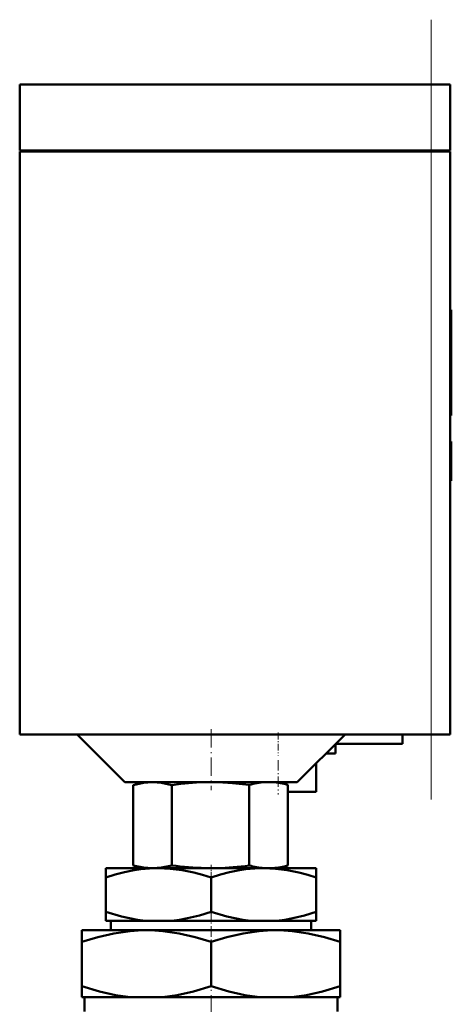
# Model space of a CAD drawing. Extents: x -1438 to 1837, y -1701 to 699.
# Tile 84 of 90: x 1766 to 1811, y -144 to -41. Entities that reach past the tile are written whole.
import ezdxf

# ---------------------------------------------------------------- set-up
doc = ezdxf.new("R2010")
doc.units = 0
doc.linetypes.add('DASHDOT', pattern=[18.5, 12, -3, 0.5, -3])

msp = doc.modelspace()

# ---------------------------------------------------------------- linework, layer by layer
at = {"color": 7, "linetype": 'DASHDOT', "lineweight": 18}
msp.add_line((1808.98, -122.85), (1808.98, -41.25), dxfattribs=at)
at = {"color": 7, "lineweight": 50}
for p, q in [((1765.98, -48.05), (1808.98, -48.05)), ((1765.98, -54.95), (1765.98, -48.05)), ((1810.98, -48.05), (1808.98, -48.05)), ((1810.98, -54.95), (1810.98, -48.05)), ((1765.98, -54.95), (1808.98, -54.95)), ((1765.98, -55.05), (1808.98, -55.05)), ((1765.98, -55.05), (1765.98, -116.05)), ((1766.08, -55.05), (1766.08, -54.95)), ((1810.98, -54.95), (1808.98, -54.95)), ((1808.98, -55.05), (1810.39, -55.05)), ((1810.39, -55.05), (1810.98, -55.05)), ((1810.88, -55.05), (1810.88, -54.95)), ((1810.98, -116.05), (1810.98, -55.05)), ((1810.98, -71.61), (1811.08, -71.61)), ((1811.08, -71.61), (1811.08, -73.13)), ((1810.98, -73.13), (1811.08, -73.13)), ((1811.08, -73.09), (1811.08, -74.08)), ((1811.08, -79.08), (1811.08, -73.13)), ((1811.08, -74.08), (1811.08, -75.08)), ((1811.08, -75.08), (1811.08, -77.09)), ((1811.08, -77.09), (1811.08, -77.72)), ((1811.08, -77.72), (1811.08, -82.66)), ((1811.08, -82.3), (1811.08, -79.08)), ((1810.98, -82.3), (1811.08, -82.3)), ((1810.98, -82.66), (1811.08, -82.66)), ((1810.98, -85.41), (1811.08, -85.41)), ((1810.98, -85.41), (1811.08, -85.41)), ((1810.98, -85.5), (1811.08, -85.5)), ((1811.08, -85.57), (1811.08, -85.41)), ((1811.08, -85.41), (1811.08, -85.41)), ((1811.08, -85.5), (1811.08, -89.39)), ((1810.98, -89.39), (1811.08, -89.39)), ((1810.98, -89.51), (1811.08, -89.51)), ((1811.08, -89.51), (1811.08, -89.39)), ((1765.98, -116.05), (1808.98, -116.05)), ((1776.98, -121.05), (1771.98, -116.05)), ((1799.98, -116.05), (1794.98, -121.05)), ((1805.98, -116.05), (1805.98, -117.05)), ((1810.39, -116.05), (1808.98, -116.05)), ((1810.98, -116.05), (1810.39, -116.05)), ((1805.98, -117.05), (1798.98, -117.05)), ((1798.98, -118.05), (1798.98, -117.05)), ((1797.98, -118.05), (1798.98, -118.05)), ((1796.98, -122.05), (1796.98, -119.05)), ((1776.98, -121.05), (1794.98, -121.05)), ((1778.98, -121.05), (1777.85, -121.35)), ((1777.85, -121.35), (1777.85, -129.76)), ((1781.89, -121.35), (1781.89, -129.76)), ((1789.97, -121.34), (1789.97, -129.78)), ((1792.98, -121.05), (1794.01, -121.33)), ((1794.01, -121.33), (1794.01, -129.78)), ((1794.01, -122.05), (1796.98, -122.05)), ((1778.95, -130.05), (1777.85, -129.76)), ((1793.01, -130.05), (1794.01, -129.78)), ((1774.98, -130.05), (1774.98, -131.03)), ((1780.48, -130.05), (1774.98, -130.05)), ((1778.95, -130.05), (1785.36, -130.05)), ((1791.48, -130.05), (1780.48, -130.05)), ((1786.6, -130.05), (1785.36, -130.05)), ((1786.6, -130.05), (1791.52, -130.05)), ((1796.98, -130.05), (1791.48, -130.05)), ((1792.49, -130.05), (1791.52, -130.05)), ((1792.49, -130.05), (1793.01, -130.05)), ((1796.98, -130.05), (1796.98, -131.03)), ((1774.98, -134.63), (1774.98, -131.03)), ((1785.98, -134.63), (1785.98, -131.03)), ((1796.98, -134.63), (1796.98, -131.03)), ((1774.98, -135.55), (1774.98, -134.63)), ((1796.98, -134.63), (1796.98, -135.55)), ((1779.13, -135.55), (1774.98, -135.55)), ((1775.5, -136.55), (1775.5, -135.55)), ((1779.13, -135.55), (1781.83, -135.55)), ((1790.13, -135.55), (1781.83, -135.55)), ((1790.13, -135.55), (1792.83, -135.55)), ((1796.98, -135.55), (1792.83, -135.55)), ((1796.46, -135.55), (1796.46, -136.55)), ((1772.48, -137.76), (1772.48, -136.55)), ((1779.23, -136.55), (1772.48, -136.55)), ((1792.73, -136.55), (1779.23, -136.55)), ((1799.48, -136.55), (1792.73, -136.55)), ((1799.48, -136.55), (1799.48, -137.76)), ((1772.48, -142.42), (1772.48, -137.76)), ((1785.98, -142.42), (1785.98, -137.76)), ((1799.48, -142.42), (1799.48, -137.76)), ((1772.48, -143.55), (1772.48, -142.42)), ((1799.48, -142.42), (1799.48, -143.55)), ((1777.57, -143.55), (1772.48, -143.55)), ((1772.76, -143.55), (1772.76, -145.05)), ((1777.57, -143.55), (1780.89, -143.55)), ((1791.07, -143.55), (1780.89, -143.55)), ((1791.07, -143.55), (1794.39, -143.55)), ((1799.48, -143.55), (1794.39, -143.55)), ((1799.2, -145.05), (1799.2, -143.55))]:
    msp.add_line(p, q, dxfattribs=at)
at = {"color": 7, "lineweight": 18}
for p, q in [((1808.98, -54.95), (1808.98, -48.05)), ((1808.98, -55.05), (1808.98, -54.95)), ((1808.98, -55.05), (1808.98, -116.05))]:
    msp.add_line(p, q, dxfattribs=at)
at = {"color": 7, "linetype": 'DASHDOT', "lineweight": 18, "ltscale": 0.003}
msp.add_line((1810.97, -77.72), (1811.09, -77.72), dxfattribs=at)
at = {"color": 7, "linetype": 'DASHDOT', "lineweight": 18, "ltscale": 0.159087}
msp.add_line((1785.98, -115.52), (1785.98, -121.89), dxfattribs=at)
at = {"color": 7, "linetype": 'DASHDOT', "lineweight": 18, "ltscale": 0.060014}
msp.add_line((1792.98, -115.85), (1792.98, -118.25), dxfattribs=at)
at = {"color": 7, "linetype": 'DASHDOT', "lineweight": 18, "ltscale": 0.090027}
msp.add_line((1792.98, -118.75), (1792.98, -122.35), dxfattribs=at)
at = {"color": 7, "linetype": 'DASHDOT', "lineweight": 18, "ltscale": 0.036911}
msp.add_line((1785.98, -129.69), (1785.98, -131.17), dxfattribs=at)
at = {"color": 7, "linetype": 'DASHDOT', "lineweight": 18, "ltscale": 0.094162}
msp.add_line((1785.98, -134.32), (1785.98, -138.09), dxfattribs=at)
at = {"color": 7, "linetype": 'DASHDOT', "lineweight": 18, "ltscale": 0.153835}
msp.add_line((1785.98, -148.06), (1785.98, -141.91), dxfattribs=at)
at = {"color": 7, "lineweight": 50}
for points in [[(1781.89, -121.35), (1780.81, -121.13), (1779.87, -121.06), (1778.93, -121.13), (1777.85, -121.35)], [(1785.98, -121.05), (1784.47, -121.09), (1782.83, -121.23), (1781.89, -121.35)], [(1789.97, -121.34), (1788.23, -121.15), (1786.71, -121.06), (1785.98, -121.05)], [(1777.85, -129.76), (1778.93, -129.98), (1779.87, -130.05), (1780.81, -129.98), (1781.89, -129.76)], [(1780.48, -130.05), (1779.55, -130.08), (1778.63, -130.17), (1777.77, -130.3), (1776.92, -130.48), (1775.95, -130.73), (1774.98, -131.03)], [(1785.98, -131.03), (1785.08, -130.75), (1784.17, -130.51), (1782.95, -130.26), (1781.72, -130.11), (1780.48, -130.05)], [(1791.48, -130.05), (1790.55, -130.08), (1789.63, -130.17), (1788.77, -130.3), (1787.92, -130.48), (1786.95, -130.73), (1785.98, -131.03)], [(1796.98, -131.03), (1796.08, -130.75), (1795.17, -130.51), (1793.95, -130.26), (1792.72, -130.11), (1791.48, -130.05)], [(1774.98, -134.63), (1776.63, -135.12), (1777.46, -135.3), (1778.29, -135.45), (1779.13, -135.55)], [(1781.83, -135.55), (1782.68, -135.45), (1783.52, -135.3), (1784.76, -135), (1785.98, -134.63)], [(1785.98, -134.63), (1787.63, -135.12), (1788.46, -135.3), (1789.29, -135.45), (1790.13, -135.55)], [(1792.83, -135.55), (1793.68, -135.45), (1794.52, -135.3), (1795.76, -135), (1796.98, -134.63)], [(1779.23, -136.55), (1778.37, -136.57), (1777.52, -136.64), (1775.82, -136.88), (1774.14, -137.26), (1772.48, -137.76)], [(1785.98, -137.76), (1784.32, -137.26), (1782.64, -136.88), (1780.94, -136.64), (1780.09, -136.57), (1779.23, -136.55)], [(1792.73, -136.55), (1791.87, -136.57), (1791.02, -136.64), (1789.32, -136.88), (1787.64, -137.26), (1785.98, -137.76)], [(1799.48, -137.76), (1797.82, -137.26), (1796.14, -136.88), (1794.44, -136.64), (1793.59, -136.57), (1792.73, -136.55)], [(1772.48, -142.42), (1774.33, -142.97), (1776, -143.34), (1777.57, -143.55)], [(1780.89, -143.55), (1782.45, -143.34), (1784.13, -142.97), (1785.98, -142.42)], [(1785.98, -142.42), (1787.83, -142.97), (1789.5, -143.34), (1791.07, -143.55)], [(1794.39, -143.55), (1795.95, -143.34), (1797.63, -142.97), (1799.48, -142.42)]]:
    msp.add_lwpolyline(points, dxfattribs=at)
for centre, radius, start, end in [((1792.17, -129.13), 8.1, 93.8646, 105.7504), ((1791.84, -129.1), 8.07, 74.3961, 86.1527), ((1786.23, -98.87), 31.19, 262.0055, 268.4072), ((1785.74, -99.08), 30.99, 271.5777, 277.8431), ((1792.2, -121.84), 8.24, 254.3235, 265.2431), ((1791.82, -121.88), 8.2, 274.7406, 285.5314)]:
    msp.add_arc(centre, radius, start, end, dxfattribs=at)

doc.saveas('drawing.dxf')
